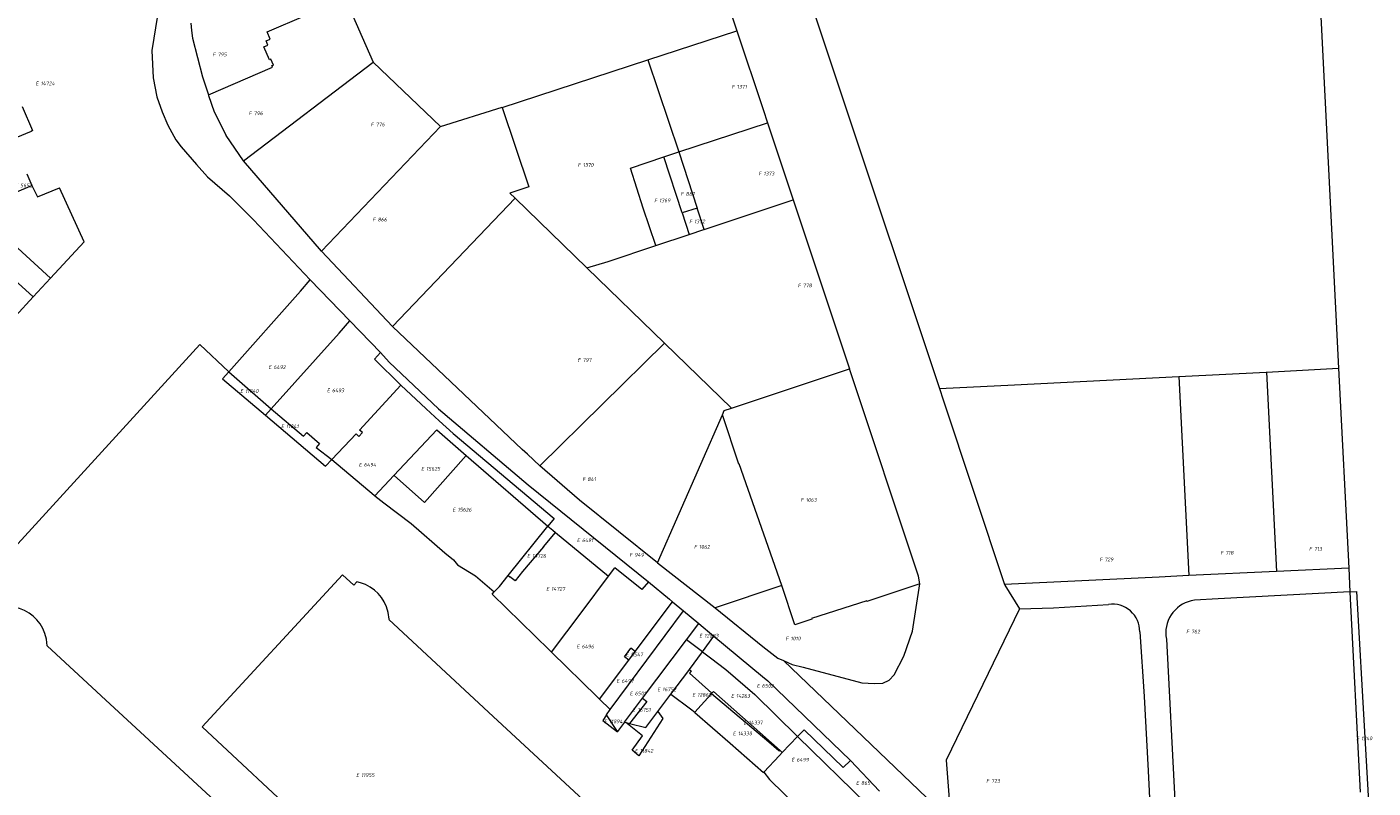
# Model space of a CAD drawing. Header units: metres. Extents: x 103584 to 105269, y 427126 to 429210.
# Tile 47 of 50: x 104253 to 104577, y 428770 to 428953. Entities that reach past the tile are written whole.
import ezdxf
from ezdxf.enums import TextEntityAlignment as Align

# ---------------------------------------------------------------- set-up
doc = ezdxf.new("R2010")
doc.units = ezdxf.units.M
doc.layers.add('B-WE-KG-GRENS_PERCEEL-G', color=1, linetype='Continuous', lineweight=18)
doc.layers.add('B-WE-KG-GRENS_PERCEEL-S', color=7, linetype='Continuous', lineweight=25)
doc.styles.add('NLCS-ISO', font='NLCS-ISO.ttf')

# ---------------------------------------------------------------- blocks, each defined once
blk = doc.blocks.new('SKG-PERCEELNUMMER-SO')
at = {"style": 'NLCS-ISO', "oblique": 10, "flags": 1}
for tag, p in [('GEMEENTECODE', (0, 2.55)), ('PERCEELGROOTTE', (0, -2.45))]:
    blk.add_attdef(tag, text='', height=1.8, dxfattribs=at).set_placement(p, align=Align.MIDDLE_CENTER)
at = {"style": 'NLCS-ISO', "oblique": 10}
blk.add_attdef('SECTIE', text='', height=1.8, dxfattribs=at).set_placement((-0.5, 0), align=Align.MIDDLE_RIGHT)
blk.add_attdef('PERCEELNUMMER', text='', height=1.8, dxfattribs=at).set_placement((0.5, 0), align=Align.MIDDLE_LEFT)

msp = doc.modelspace()

# ---------------------------------------------------------------- linework, layer by layer
at = {"layer": 'B-WE-KG-GRENS_PERCEEL-G', "flags": 128}
for points in [[(104559.422, 429052.609), (104568.64, 428870.485)], [(104425.1, 429008), (104472.566, 428865.602)], [(104407.663, 428999.981), (104418.997, 428966.028), (104423.771, 428951.722)], [(104287.118, 428972.296), (104283.048, 428946.989), (104283.344, 428940.359), (104284.233, 428935.787), (104285.489, 428932.235), (104286.868, 428929.022), (104288.764, 428925.445), (104290.094, 428923.815), (104293.746, 428919.547), (104296.446, 428916.566), (104301.696, 428911.987), (104307.478, 428906.184), (104321.123, 428891.76)], [(104296.628, 428936.272), (104312.079, 428942.933), (104311.917, 428943.31), (104312.266, 428943.46), (104311.672, 428944.837), (104311.323, 428944.687), (104309.961, 428947.846), (104310.953, 428948.274), (104310.537, 428949.238), (104311.502, 428949.653), (104310.735, 428951.433), (104329.568, 428959.556)], [(104329.568, 428959.556), (104336.313, 428944.134)], [(104292.363, 428953.523), (104292.539, 428951.729), (104292.768, 428949.941)], [(104402.393, 428944.714), (104423.771, 428951.722)], [(104423.771, 428951.722), (104430.108, 428932.731), (104431.161, 428929.575)], [(104292.768, 428949.941), (104295.188, 428940.639), (104296.628, 428936.272)], [(104305.05, 428920.403), (104336.313, 428944.134)], [(104336.313, 428944.134), (104352.514, 428928.658)], [(104367.33, 428933.219), (104402.393, 428944.714)], [(104402.393, 428944.714), (104409.829, 428922.566)], [(104296.628, 428936.272), (104296.677, 428936.123)], [(104296.677, 428936.123), (104297.992, 428932.191), (104300.876, 428926.472)], [(104251.838, 428933.451), (104254.29, 428927.677), (104253.999, 428927.495), (104250.303, 428925.966)], [(104352.514, 428928.658), (104367.297, 428933.318), (104367.33, 428933.219)], [(104367.33, 428933.219), (104373.72, 428914.139), (104369.209, 428912.647), (104370.48, 428911.414)], [(104323.869, 428898.67), (104352.514, 428928.658)], [(104409.829, 428922.566), (104431.161, 428929.575)], [(104431.161, 428929.575), (104437.343, 428911.049)], [(104305.05, 428920.403), (104300.876, 428926.472)], [(104404.273, 428900.023), (104401.264, 428908.989), (104398.175, 428918.625), (104406.25, 428921.39)], [(104406.25, 428921.39), (104409.829, 428922.566)], [(104410.67, 428907.865), (104406.25, 428921.39)], [(104409.829, 428922.566), (104414.289, 428909.048)], [(104323.869, 428898.67), (104305.05, 428920.403)], [(104247.4, 428914.799), (104248.59, 428912.119), (104254.167, 428914.508)], [(104252.918, 428917.249), (104254.167, 428914.508)], [(104254.167, 428914.508), (104255.469, 428911.736)], [(104255.469, 428911.736), (104260.813, 428913.901)], [(104266.708, 428900.948), (104260.813, 428913.901)], [(104239.899, 428909.271), (104258.596, 428892.169)], [(104340.906, 428880.519), (104370.48, 428911.414)], [(104370.48, 428911.414), (104387.736, 428894.663)], [(104414.289, 428909.048), (104410.67, 428907.865)], [(104415.979, 428903.926), (104414.289, 428909.048)], [(104415.979, 428903.926), (104437.343, 428911.049)], [(104437.343, 428911.049), (104450.914, 428870.382)], [(104410.67, 428907.865), (104412.353, 428902.717)], [(104235.697, 428904.654), (104254.44, 428887.673)], [(104404.273, 428900.023), (104412.353, 428902.717)], [(104412.353, 428902.717), (104415.895, 428903.898)], [(104415.895, 428903.898), (104415.979, 428903.926)], [(104258.596, 428892.169), (104266.708, 428900.948)], [(104340.906, 428880.519), (104323.869, 428898.67)], [(104387.736, 428894.663), (104392.837, 428896.211), (104404.273, 428900.023)], [(104254.44, 428887.673), (104258.596, 428892.169)], [(104387.736, 428894.663), (104406.376, 428876.568)], [(104301.513, 428869.634), (104318.785, 428889.03), (104321.123, 428891.76)], [(104321.123, 428891.76), (104330.658, 428881.887)], [(104250.165, 428883.046), (104254.44, 428887.673)], [(104311.694, 428860.738), (104328.078, 428878.979), (104330.658, 428881.887)], [(104330.658, 428881.887), (104338.028, 428874.271)], [(104376.367, 428847.005), (104373.41, 428849.806), (104372.158, 428850.99), (104340.906, 428880.519)], [(104227.114, 428802.432), (104294.556, 428876.186), (104301.513, 428869.634)], [(104376.367, 428847.005), (104406.376, 428876.568)], [(104406.376, 428876.568), (104422.517, 428860.899)], [(104342.936, 428866.45), (104336.578, 428872.698), (104338.028, 428874.271)], [(104338.028, 428874.271), (104340.112, 428871.955), (104352.019, 428860.725), (104373.6, 428842.467), (104402.567, 428819.096)], [(104301.513, 428869.634), (104300.05, 428867.991), (104310.344, 428859.233)], [(104301.513, 428869.634), (104311.694, 428860.738)], [(104422.517, 428860.899), (104450.914, 428870.382)], [(104467.563, 428820.493), (104450.914, 428870.382)], [(104530.177, 428868.53), (104551.235, 428869.6)], [(104551.235, 428869.6), (104551.279, 428869.602)], [(104551.279, 428869.602), (104568.64, 428870.485)], [(104551.279, 428869.602), (104553.657, 428821.596)], [(104568.64, 428870.485), (104571.073, 428822.417)], [(104326.314, 428848.531), (104332.179, 428854.718), (104332.854, 428854.091), (104333.718, 428855.013), (104333.022, 428855.618), (104342.936, 428866.45)], [(104342.936, 428866.45), (104349.019, 428860.745), (104352.16, 428857.841), (104355.5, 428854.836), (104379.827, 428834.378), (104378.333, 428832.525)], [(104472.566, 428865.602), (104490.656, 428866.521), (104530.177, 428868.53)], [(104530.177, 428868.53), (104532.597, 428820.603)], [(104472.566, 428865.602), (104473.456, 428862.931), (104488.262, 428818.514)], [(104311.694, 428860.738), (104310.344, 428859.233)], [(104311.694, 428860.738), (104319.507, 428854.173), (104320.315, 428855.084), (104323.384, 428852.362), (104322.576, 428851.452), (104326.314, 428848.531)], [(104420.325, 428859.269), (104420.787, 428860.321), (104422.517, 428860.899)], [(104310.344, 428859.233), (104324.8, 428846.934), (104326.314, 428848.531)], [(104404.726, 428823.715), (104420.325, 428859.269)], [(104434.595, 428818.225), (104434.671, 428818.25), (104424.346, 428847.476), (104424.27, 428847.451), (104420.325, 428859.269)], [(104341.281, 428844.712), (104351.572, 428855.693)], [(104351.572, 428855.693), (104358.682, 428849.538)], [(104326.314, 428848.531), (104336.479, 428839.996)], [(104348.669, 428838.182), (104358.682, 428849.538)], [(104358.682, 428849.538), (104378.333, 428832.525)], [(104404.726, 428823.715), (104385.898, 428838.795), (104376.367, 428847.005)], [(104336.699, 428839.823), (104341.281, 428844.712)], [(104341.312, 428844.684), (104341.281, 428844.712)], [(104348.669, 428838.182), (104341.312, 428844.684)], [(104336.479, 428839.996), (104336.699, 428839.823)], [(104336.699, 428839.823), (104338.846, 428838.138), (104345.393, 428833.152), (104353.487, 428826.072), (104355.597, 428824.396), (104356.569, 428823.249), (104360.892, 428820.598), (104365.386, 428816.705)], [(104368.79, 428820.672), (104378.333, 428832.525)], [(104377.269, 428827.57), (104380.186, 428830.994)], [(104378.333, 428832.525), (104379.528, 428831.538)], [(104379.528, 428831.538), (104380.186, 428830.994)], [(104380.186, 428830.994), (104392.916, 428820.473)], [(104377.269, 428827.57), (104372.201, 428821.62), (104370.459, 428819.35), (104369.149, 428820.34)], [(104331.59, 428818.344), (104328.918, 428820.811), (104295.145, 428784.232)], [(104392.916, 428820.473), (104394.412, 428822.464)], [(104402.567, 428819.096), (104400.934, 428817.264), (104394.412, 428822.464)], [(104404.726, 428823.715), (104418.554, 428812.873)], [(104553.657, 428821.596), (104532.597, 428820.603)], [(104571.073, 428822.417), (104553.657, 428821.596)], [(104571.073, 428822.417), (104571.363, 428816.69)], [(104340.046, 428810.059), (104340.099, 428810.117), (104339.89, 428811.723), (104339.491, 428813.076), (104338.935, 428814.272), (104338.26, 428815.346), (104337.467, 428816.295), (104336.566, 428817.128), (104335.558, 428817.846), (104334.45, 428818.443), (104333.226, 428818.91), (104332.327, 428819.148), (104331.59, 428818.344)], [(104365.386, 428816.705), (104366.655, 428818.019), (104368.76, 428820.634)], [(104368.76, 428820.634), (104368.79, 428820.672)], [(104368.76, 428820.634), (104369.149, 428820.34)], [(104386.54, 428811.99), (104392.916, 428820.473)], [(104402.567, 428819.096), (104407.572, 428814.933)], [(104434.595, 428818.225), (104418.554, 428812.873)], [(104467.848, 428818.673), (104455.098, 428814.422), (104455.052, 428814.565), (104441.776, 428810.294), (104441.822, 428810.151), (104437.743, 428808.79), (104434.595, 428818.225)], [(104435.028, 428800.154), (104437.091, 428799.247), (104439.803, 428798.622), (104453.898, 428794.79), (104456.913, 428794.638), (104458.932, 428794.77), (104460.454, 428795.425), (104461.664, 428796.777), (104463.963, 428801.24), (104466.117, 428807.213), (104467.857, 428818.614), (104467.848, 428818.673)], [(104467.848, 428818.673), (104467.563, 428820.493)], [(104532.597, 428820.603), (104529.668, 428820.465), (104525.484, 428820.268), (104488.262, 428818.514)], [(104488.262, 428818.514), (104488.334, 428818.298)], [(104488.334, 428818.298), (104491.859, 428812.63)], [(104378.734, 428802.684), (104364.942, 428816.127), (104365.386, 428816.705)], [(104399.341, 428802.368), (104408.318, 428814.312)], [(104407.572, 428814.933), (104408.318, 428814.312)], [(104408.318, 428814.312), (104410.973, 428812.103)], [(104533.917, 428814.676), (104533.172, 428814.542), (104532.443, 428814.337), (104531.738, 428814.064), (104531.061, 428813.724), (104530.42, 428813.321), (104529.821, 428812.859), (104529.269, 428812.341), (104528.769, 428811.773), (104528.326, 428811.159), (104527.943, 428810.506), (104527.625, 428809.819), (104527.374, 428809.105), (104527.192, 428808.37), (104527.082, 428807.621), (104527.044, 428806.865), (104527.078, 428806.109), (104527.185, 428805.36)], [(104571.363, 428816.69), (104539.686, 428815.053), (104533.917, 428814.676)], [(104571.363, 428816.69), (104572.976, 428816.773)], [(104571.363, 428816.69), (104571.365, 428816.658)], [(104571.365, 428816.658), (104573.802, 428768.503)], [(104572.976, 428816.773), (104576.929, 428746.544)], [(104257.778, 428803.736), (104257.635, 428805.318), (104257.264, 428806.686), (104256.749, 428807.89), (104256.102, 428808.992), (104255.331, 428809.961), (104254.462, 428810.827), (104253.47, 428811.569), (104252.366, 428812.196), (104251.133, 428812.691), (104250.255, 428812.96), (104248.344, 428811.018)], [(104379.201, 428802.225), (104386.54, 428811.99)], [(104393.323, 428788.435), (104410.973, 428812.103)], [(104410.973, 428812.103), (104414.636, 428809.056)], [(104418.554, 428812.873), (104430.024, 428803.524), (104433.69, 428800.742), (104435.028, 428800.154)], [(104491.859, 428812.63), (104474.186, 428776.18), (104475.27, 428761.594)], [(104491.859, 428812.63), (104500, 428812.867), (104513.277, 428813.697)], [(104520.763, 428807.096), (104520.732, 428807.803), (104520.626, 428808.502), (104520.446, 428809.186), (104520.194, 428809.846), (104519.872, 428810.476), (104519.484, 428811.068), (104519.036, 428811.614), (104518.531, 428812.11), (104517.976, 428812.549), (104517.378, 428812.925), (104516.742, 428813.236), (104516.077, 428813.476), (104515.39, 428813.644), (104514.689, 428813.737), (104513.982, 428813.755), (104513.277, 428813.697)], [(104340.046, 428810.059), (104365.197, 428786.695)], [(104411.704, 428805.172), (104414.636, 428809.056)], [(104414.636, 428809.056), (104418.284, 428806.021)], [(104401.085, 428791.108), (104411.704, 428805.172)], [(104415.519, 428802.279), (104413.262, 428803.948), (104411.704, 428805.172)], [(104415.538, 428802.305), (104418.284, 428806.021)], [(104418.284, 428806.021), (104429.941, 428796.324), (104431.248, 428795.311), (104451.137, 428776.141)], [(104520.763, 428807.096), (104521.873, 428791.538), (104522.836, 428773.667), (104523.667, 428755.718), (104523.959, 428750), (104524.2, 428741.446), (104524.869, 428729.325)], [(104527.185, 428805.36), (104529.18, 428766.476)], [(104306.744, 428758.525), (104304.394, 428760.695), (104270.835, 428791.68), (104269.701, 428792.727), (104257.778, 428803.736)], [(104378.734, 428802.684), (104379.201, 428802.225)], [(104379.201, 428802.225), (104390.152, 428791.469)], [(104396.74, 428801.071), (104398.302, 428803.149)], [(104397.779, 428800.29), (104399.341, 428802.368)], [(104399.341, 428802.368), (104398.302, 428803.149)], [(104412.381, 428798.031), (104415.519, 428802.279)], [(104415.519, 428802.279), (104415.538, 428802.305)], [(104415.538, 428802.305), (104417.471, 428800.818)], [(104390.732, 428790.914), (104397.779, 428800.29)], [(104397.779, 428800.29), (104396.74, 428801.071)], [(104417.471, 428800.818), (104421.134, 428798), (104428.119, 428791.973), (104438.397, 428781.936)], [(104435.028, 428800.154), (104475.27, 428761.594)], [(104407.929, 428792.11), (104412.21, 428797.8), (104412.381, 428798.031)], [(104412.381, 428798.031), (104412.829, 428797.705), (104412.676, 428797.501)], [(104412.676, 428797.501), (104412.398, 428797.13)], [(104417.808, 428792.344), (104414.694, 428795.102), (104412.398, 428797.13)], [(104404.783, 428787.928), (104407.929, 428792.11)], [(104407.929, 428792.11), (104412.628, 428788.541), (104413.719, 428787.738)], [(104413.719, 428787.738), (104417.548, 428792.051)], [(104417.548, 428792.051), (104417.722, 428792.247)], [(104417.722, 428792.247), (104417.808, 428792.344)], [(104417.722, 428792.247), (104431.516, 428780.639)], [(104418.176, 428792.759), (104417.808, 428792.344)], [(104418.176, 428792.759), (104434.216, 428778.527)], [(104390.152, 428791.469), (104390.732, 428790.914)], [(104390.732, 428790.914), (104393.323, 428788.435)], [(104392.46, 428787.119), (104393.323, 428788.435)], [(104396.74, 428785.353), (104401.085, 428791.108)], [(104401.085, 428791.108), (104402.102, 428790.363), (104398.002, 428785.049)], [(104365.197, 428786.695), (104386.788, 428766.637)], [(104392.46, 428787.119), (104391.564, 428785.754), (104395.073, 428783.033), (104395.105, 428783.077)], [(104395.105, 428783.077), (104392.46, 428787.119)], [(104396.74, 428785.353), (104395.105, 428783.077)], [(104396.74, 428785.353), (104397.08, 428785.271)], [(104404.783, 428787.928), (104406, 428786.21), (104400.22, 428777.25), (104398.62, 428778.62), (104401.12, 428782.03), (104397.08, 428785.271)], [(104397.08, 428785.271), (104398.002, 428785.049)], [(104398.002, 428785.049), (104401.91, 428784.11), (104404.783, 428787.928)], [(104413.661, 428787.672), (104413.719, 428787.738)], [(104413.661, 428787.672), (104422.219, 428780.342), (104430.205, 428773.243)], [(104295.145, 428784.232), (104320.574, 428760.534), (104327.163, 428754.659), (104355.324, 428727.333)], [(104434.743, 428778.059), (104438.397, 428781.936)], [(104438.397, 428781.936), (104439.991, 428783.496), (104449.392, 428774.446), (104451.137, 428776.141)], [(104438.397, 428781.936), (104455.004, 428765.695)], [(104431.516, 428780.639), (104433.931, 428778.525)], [(104430.309, 428773.353), (104434.032, 428777.304)], [(104433.931, 428778.525), (104434.058, 428778.495)], [(104434.032, 428777.304), (104434.743, 428778.059)], [(104434.058, 428778.495), (104434.188, 428778.512)], [(104434.188, 428778.512), (104434.216, 428778.527)], [(104434.216, 428778.527), (104434.743, 428778.059)], [(104451.137, 428776.141), (104458.117, 428768.747)], [(104430.205, 428773.243), (104430.309, 428773.353)], [(104430.309, 428773.353), (104431.643, 428771.547), (104445.893, 428757.654)]]:
    msp.add_lwpolyline(points, dxfattribs=at)

# ---------------------------------------------------------------- block references
at = {"layer": 'B-WE-KG-GRENS_PERCEEL-S', "xscale": 0.5, "yscale": 0.5, "zscale": 0.5}
for p, values in [((104298.618, 428946.009), {'PERCEELNUMMER': '795', 'SECTIE': 'F'}), ((104256.008, 428939.043), {'PERCEELNUMMER': '14724', 'SECTIE': 'E'}), ((104423.543, 428938.239), {'PERCEELNUMMER': '1371', 'SECTIE': 'F'}), ((104307.29, 428931.841), {'PERCEELNUMMER': '796', 'SECTIE': 'F'}), ((104336.669, 428929.15), {'PERCEELNUMMER': '776', 'SECTIE': 'F'}), ((104386.475, 428919.399), {'PERCEELNUMMER': '1370', 'SECTIE': 'F'}), ((104251.095, 428914.485), {'PERCEELNUMMER': '5652', 'SECTIE': 'E'}), ((104429.978, 428917.337), {'PERCEELNUMMER': '1373', 'SECTIE': 'F'}), ((104411.258, 428912.442), {'PERCEELNUMMER': '887', 'SECTIE': 'F'}), ((104404.891, 428910.889), {'PERCEELNUMMER': '1369', 'SECTIE': 'F'}), ((104337.137, 428906.292), {'PERCEELNUMMER': '866', 'SECTIE': 'F'}), ((104413.314, 428905.839), {'PERCEELNUMMER': '1372', 'SECTIE': 'F'}), ((104439.452, 428890.438), {'PERCEELNUMMER': '778', 'SECTIE': 'F'}), ((104386.439, 428872.479), {'PERCEELNUMMER': '797', 'SECTIE': 'F'}), ((104312.073, 428870.767), {'PERCEELNUMMER': '6492', 'SECTIE': 'E'}), ((104305.25, 428865.021), {'PERCEELNUMMER': '11840', 'SECTIE': 'E'}), ((104326.137, 428865.183), {'PERCEELNUMMER': '6493', 'SECTIE': 'E'}), ((104315.086, 428856.537), {'PERCEELNUMMER': '11841', 'SECTIE': 'E'}), ((104333.799, 428847.282), {'PERCEELNUMMER': '6494', 'SECTIE': 'E'}), ((104348.796, 428846.307), {'PERCEELNUMMER': '15625', 'SECTIE': 'E'}), ((104387.616, 428843.811), {'PERCEELNUMMER': '841', 'SECTIE': 'F'}), ((104440.138, 428838.814), {'PERCEELNUMMER': '1063', 'SECTIE': 'F'}), ((104356.357, 428836.476), {'PERCEELNUMMER': '15626', 'SECTIE': 'E'}), ((104386.297, 428829.132), {'PERCEELNUMMER': '6491', 'SECTIE': 'E'}), ((104414.465, 428827.527), {'PERCEELNUMMER': '1062', 'SECTIE': 'F'}), ((104562.486, 428827.061), {'PERCEELNUMMER': '713', 'SECTIE': 'F'}), ((104374.294, 428825.344), {'PERCEELNUMMER': '14726', 'SECTIE': 'E'}), ((104398.934, 428825.592), {'PERCEELNUMMER': '949', 'SECTIE': 'F'}), ((104512.051, 428824.496), {'PERCEELNUMMER': '729', 'SECTIE': 'F'}), ((104541.148, 428826.121), {'PERCEELNUMMER': '718', 'SECTIE': 'F'}), ((104378.893, 428817.423), {'PERCEELNUMMER': '14727', 'SECTIE': 'E'}), ((104415.744, 428806.156), {'PERCEELNUMMER': '12883', 'SECTIE': 'E'}), ((104436.5, 428805.471), {'PERCEELNUMMER': '1010', 'SECTIE': 'F'}), ((104532.915, 428807.141), {'PERCEELNUMMER': '762', 'SECTIE': 'F'}), ((104386.231, 428803.545), {'PERCEELNUMMER': '6496', 'SECTIE': 'E'}), ((104398.056, 428801.616), {'PERCEELNUMMER': '5547', 'SECTIE': 'E'}), ((104395.812, 428795.271), {'PERCEELNUMMER': '6497', 'SECTIE': 'E'}), ((104399.016, 428792.271), {'PERCEELNUMMER': '6501', 'SECTIE': 'E'}), ((104405.643, 428793.254), {'PERCEELNUMMER': '16752', 'SECTIE': 'E'}), ((104414.059, 428791.909), {'PERCEELNUMMER': '12868', 'SECTIE': 'E'}), ((104423.376, 428791.655), {'PERCEELNUMMER': '14263', 'SECTIE': 'E'}), ((104429.587, 428794.109), {'PERCEELNUMMER': '6502', 'SECTIE': 'E'}), ((104399.657, 428788.291), {'PERCEELNUMMER': '16751', 'SECTIE': 'E'}), ((104392.82, 428785.541), {'PERCEELNUMMER': '11894', 'SECTIE': 'E'}), ((104426.396, 428785.236), {'PERCEELNUMMER': '14337', 'SECTIE': 'E'}), ((104423.813, 428782.649), {'PERCEELNUMMER': '14338', 'SECTIE': 'E'}), ((104573.84, 428781.463), {'PERCEELNUMMER': '1340', 'SECTIE': 'F'}), ((104400.225, 428778.438), {'PERCEELNUMMER': '11842', 'SECTIE': 'E'}), ((104437.928, 428776.324), {'PERCEELNUMMER': '6499', 'SECTIE': 'E'}), ((104333.17, 428772.628), {'PERCEELNUMMER': '11955', 'SECTIE': 'E'}), ((104453.453, 428770.721), {'PERCEELNUMMER': '865', 'SECTIE': 'E'}), ((104484.783, 428771.212), {'PERCEELNUMMER': '723', 'SECTIE': 'F'})]:
    msp.add_blockref('SKG-PERCEELNUMMER-SO', p, dxfattribs=at).add_auto_attribs(values)

doc.saveas('drawing.dxf')
